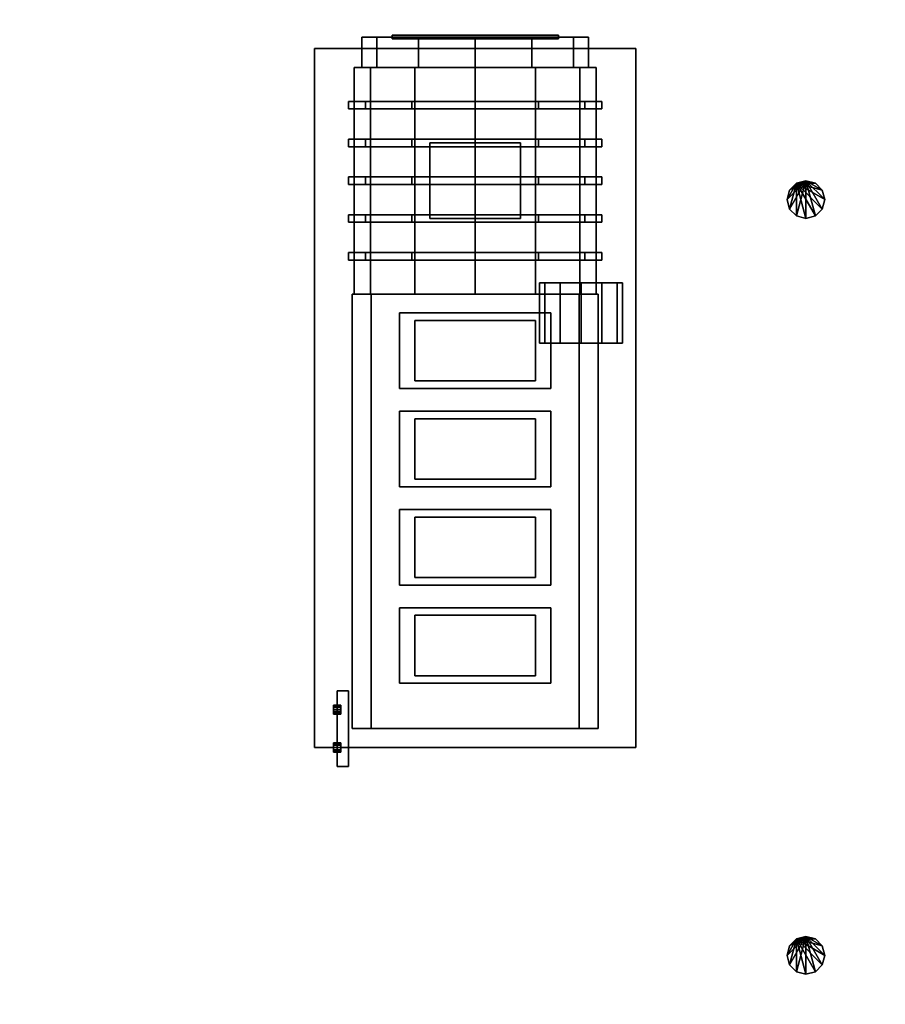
# Model space of a CAD drawing. Header units: millimetres. Extents: x 8500 to 19000, y -3980 to 3980.
# Tile 28 of 31: x 14420 to 16710, y -130 to 2476. Entities that reach past the tile are written whole.
import ezdxf

# ---------------------------------------------------------------- set-up
doc = ezdxf.new("R2010")
doc.units = ezdxf.units.MM

msp = doc.modelspace()

# ---------------------------------------------------------------- linework, layer by layer
for points in [[(8500, -3980, 840), (19000, -3980, 840), (19000, 3980, 840), (8500, 3980, 840)], [(8500, -3980, 900), (8500, 3980, 900), (19000, 3980, 900), (19000, -3980, 900)], [(15475, 2430, 1759.8), (15365.2, 2430, 1650), (15325, 2430, 1500)], [(15475, 2430, 1759.8), (15325, 2430, 1500), (15365.2, 2430, 1350)], [(15365.2, 2430, 1350), (15325, 2430, 1500), (15325, 2350, 1500), (15365.2, 2350, 1350)], [(15325, 2430, 1500), (15365.2, 2430, 1650), (15365.2, 2350, 1650), (15325, 2350, 1500)], [(15475, 2430, 1759.8), (15365.2, 2430, 1350), (15475, 2430, 1240.2)], [(15475, 2430, 1240.2), (15365.2, 2430, 1350), (15365.2, 2350, 1350), (15475, 2350, 1240.2)], [(15365.2, 2430, 1650), (15475, 2430, 1759.8), (15475, 2350, 1759.8), (15365.2, 2350, 1650)], [(15405, 2425, 1305), (15845, 2425, 1305), (15845, 2435, 1305), (15405, 2435, 1305)], [(15405, 2425, 1335), (15405, 2435, 1335), (15845, 2435, 1335), (15845, 2425, 1335)], [(15845, 2435, 1305), (15845, 2435, 1335), (15405, 2435, 1335), (15405, 2435, 1305)], [(15405, 2435, 1305), (15405, 2435, 1335), (15405, 2425, 1335), (15405, 2425, 1305)], [(15405, 2425, 1395), (15845, 2425, 1395), (15845, 2435, 1395), (15405, 2435, 1395)], [(15405, 2425, 1425), (15405, 2435, 1425), (15845, 2435, 1425), (15845, 2425, 1425)], [(15845, 2435, 1395), (15845, 2435, 1425), (15405, 2435, 1425), (15405, 2435, 1395)], [(15405, 2435, 1395), (15405, 2435, 1425), (15405, 2425, 1425), (15405, 2425, 1395)], [(15405, 2425, 1485), (15845, 2425, 1485), (15845, 2435, 1485), (15405, 2435, 1485)], [(15405, 2425, 1515), (15405, 2435, 1515), (15845, 2435, 1515), (15845, 2425, 1515)], [(15845, 2435, 1485), (15845, 2435, 1515), (15405, 2435, 1515), (15405, 2435, 1485)], [(15405, 2435, 1485), (15405, 2435, 1515), (15405, 2425, 1515), (15405, 2425, 1485)], [(15405, 2425, 1575), (15845, 2425, 1575), (15845, 2435, 1575), (15405, 2435, 1575)], [(15405, 2425, 1605), (15405, 2435, 1605), (15845, 2435, 1605), (15845, 2425, 1605)], [(15845, 2435, 1575), (15845, 2435, 1605), (15405, 2435, 1605), (15405, 2435, 1575)], [(15405, 2435, 1575), (15405, 2435, 1605), (15405, 2425, 1605), (15405, 2425, 1575)], [(15405, 2425, 1665), (15845, 2425, 1665), (15845, 2435, 1665), (15405, 2435, 1665)], [(15405, 2425, 1695), (15405, 2435, 1695), (15845, 2435, 1695), (15845, 2425, 1695)], [(15845, 2435, 1665), (15845, 2435, 1695), (15405, 2435, 1695), (15405, 2435, 1665)], [(15405, 2435, 1665), (15405, 2435, 1695), (15405, 2425, 1695), (15405, 2425, 1665)], [(15405, 2425, 1305), (15405, 2425, 1335), (15845, 2425, 1335), (15845, 2425, 1305)], [(15405, 2425, 1395), (15405, 2425, 1425), (15845, 2425, 1425), (15845, 2425, 1395)], [(15405, 2425, 1485), (15405, 2425, 1515), (15845, 2425, 1515), (15845, 2425, 1485)], [(15405, 2425, 1575), (15405, 2425, 1605), (15845, 2425, 1605), (15845, 2425, 1575)], [(15405, 2425, 1665), (15405, 2425, 1695), (15845, 2425, 1695), (15845, 2425, 1665)], [(15475, 2430, 1759.8), (15475, 2430, 1240.2), (15625, 2430, 1200)], [(15475, 2430, 1759.8), (15625, 2430, 1200), (15775, 2430, 1240.2)], [(15475, 2430, 1759.8), (15775, 2430, 1240.2), (15884.8, 2430, 1350)], [(15475, 2430, 1759.8), (15884.8, 2430, 1350), (15925, 2430, 1500)], [(15475, 2430, 1759.8), (15925, 2430, 1500), (15884.8, 2430, 1650)], [(15475, 2430, 1759.8), (15884.8, 2430, 1650), (15775, 2430, 1759.8)], [(15475, 2430, 1759.8), (15775, 2430, 1759.8), (15625, 2430, 1800)], [(15625, 2430, 1200), (15475, 2430, 1240.2), (15475, 2350, 1240.2), (15625, 2350, 1200)], [(15475, 2430, 1759.8), (15625, 2430, 1800), (15625, 2350, 1800), (15475, 2350, 1759.8)], [(15625, 2430, 1800), (15775, 2430, 1759.8), (15775, 2350, 1759.8), (15625, 2350, 1800)], [(15775, 2430, 1240.2), (15625, 2430, 1200), (15625, 2350, 1200), (15775, 2350, 1240.2)], [(15775, 2430, 1759.8), (15884.8, 2430, 1650), (15884.8, 2350, 1650), (15775, 2350, 1759.8)], [(15884.8, 2430, 1350), (15775, 2430, 1240.2), (15775, 2350, 1240.2), (15884.8, 2350, 1350)], [(15845, 2425, 1305), (15845, 2425, 1335), (15845, 2435, 1335), (15845, 2435, 1305)], [(15845, 2425, 1395), (15845, 2425, 1425), (15845, 2435, 1425), (15845, 2435, 1395)], [(15845, 2425, 1485), (15845, 2425, 1515), (15845, 2435, 1515), (15845, 2435, 1485)], [(15845, 2425, 1575), (15845, 2425, 1605), (15845, 2435, 1605), (15845, 2435, 1575)], [(15845, 2425, 1665), (15845, 2425, 1695), (15845, 2435, 1695), (15845, 2435, 1665)], [(15884.8, 2430, 1650), (15925, 2430, 1500), (15925, 2350, 1500), (15884.8, 2350, 1650)], [(15925, 2430, 1500), (15884.8, 2430, 1350), (15884.8, 2350, 1350), (15925, 2350, 1500)], [(15200, 550, 900), (16050, 550, 900), (16050, 2400, 900), (15200, 2400, 900)], [(15200, 550, 1100), (15200, 2400, 1100), (16050, 2400, 1100), (16050, 550, 1100)], [(16050, 2400, 900), (16050, 2400, 1100), (15200, 2400, 1100), (15200, 2400, 900)], [(15200, 2400, 900), (15200, 2400, 1100), (15200, 550, 1100), (15200, 550, 900)], [(16050, 550, 900), (16050, 550, 1100), (16050, 2400, 1100), (16050, 2400, 900)], [(15465, 2350, 1777.1), (15347.9, 2350, 1660), (15305, 2350, 1500)], [(15465, 2350, 1777.1), (15305, 2350, 1500), (15347.9, 2350, 1340)], [(15347.9, 2350, 1340), (15305, 2350, 1500), (15305, 1750, 1500), (15347.9, 1750, 1340)], [(15305, 2350, 1500), (15347.9, 2350, 1660), (15347.9, 1750, 1660), (15305, 1750, 1500)], [(15625, 2350, 1800), (15365.2, 2350, 1350), (15325, 2350, 1500)], [(15625, 2350, 1800), (15325, 2350, 1500), (15365.2, 2350, 1650)], [(15465, 2350, 1777.1), (15347.9, 2350, 1340), (15465, 2350, 1222.9)], [(15465, 2350, 1222.9), (15347.9, 2350, 1340), (15347.9, 1750, 1340), (15465, 1750, 1222.9)], [(15347.9, 2350, 1660), (15465, 2350, 1777.1), (15465, 1750, 1777.1), (15347.9, 1750, 1660)], [(15625, 2350, 1800), (15475, 2350, 1240.2), (15365.2, 2350, 1350)], [(15625, 2350, 1800), (15365.2, 2350, 1650), (15475, 2350, 1759.8)], [(15465, 2350, 1777.1), (15465, 2350, 1222.9), (15625, 2350, 1180)], [(15465, 2350, 1777.1), (15625, 2350, 1180), (15785, 2350, 1222.9)], [(15465, 2350, 1777.1), (15785, 2350, 1222.9), (15902.1, 2350, 1340)], [(15465, 2350, 1777.1), (15902.1, 2350, 1340), (15945, 2350, 1500)], [(15465, 2350, 1777.1), (15945, 2350, 1500), (15902.1, 2350, 1660)], [(15465, 2350, 1777.1), (15902.1, 2350, 1660), (15785, 2350, 1777.1)], [(15465, 2350, 1777.1), (15785, 2350, 1777.1), (15625, 2350, 1820)], [(15625, 2350, 1180), (15465, 2350, 1222.9), (15465, 1750, 1222.9), (15625, 1750, 1180)], [(15465, 2350, 1777.1), (15625, 2350, 1820), (15625, 1750, 1820), (15465, 1750, 1777.1)], [(15625, 2350, 1800), (15625, 2350, 1200), (15475, 2350, 1240.2)], [(15625, 2350, 1820), (15785, 2350, 1777.1), (15785, 1750, 1777.1), (15625, 1750, 1820)], [(15785, 2350, 1222.9), (15625, 2350, 1180), (15625, 1750, 1180), (15785, 1750, 1222.9)], [(15625, 2350, 1800), (15775, 2350, 1759.8), (15884.8, 2350, 1650)], [(15625, 2350, 1800), (15884.8, 2350, 1650), (15925, 2350, 1500)], [(15625, 2350, 1800), (15925, 2350, 1500), (15884.8, 2350, 1350)], [(15625, 2350, 1800), (15884.8, 2350, 1350), (15775, 2350, 1240.2)], [(15625, 2350, 1800), (15775, 2350, 1240.2), (15625, 2350, 1200)], [(15785, 2350, 1777.1), (15902.1, 2350, 1660), (15902.1, 1750, 1660), (15785, 1750, 1777.1)], [(15902.1, 2350, 1340), (15785, 2350, 1222.9), (15785, 1750, 1222.9), (15902.1, 1750, 1340)], [(15902.1, 2350, 1660), (15945, 2350, 1500), (15945, 1750, 1500), (15902.1, 1750, 1660)], [(15945, 2350, 1500), (15902.1, 2350, 1340), (15902.1, 1750, 1340), (15945, 1750, 1500)], [(15457.5, 2260, 1790.1), (15334.9, 2260, 1667.5), (15290, 2260, 1500)], [(15457.5, 2260, 1790.1), (15290, 2260, 1500), (15334.9, 2260, 1332.5)], [(15334.9, 2260, 1332.5), (15290, 2260, 1500), (15290, 2240, 1500), (15334.9, 2240, 1332.5)], [(15290, 2260, 1500), (15334.9, 2260, 1667.5), (15334.9, 2240, 1667.5), (15290, 2240, 1500)], [(15457.5, 2260, 1790.1), (15334.9, 2260, 1332.5), (15457.5, 2260, 1209.9)], [(15457.5, 2260, 1209.9), (15334.9, 2260, 1332.5), (15334.9, 2240, 1332.5), (15457.5, 2240, 1209.9)], [(15334.9, 2260, 1667.5), (15457.5, 2260, 1790.1), (15457.5, 2240, 1790.1), (15334.9, 2240, 1667.5)], [(15457.5, 2260, 1790.1), (15457.5, 2260, 1209.9), (15625, 2260, 1165)], [(15457.5, 2260, 1790.1), (15625, 2260, 1165), (15792.5, 2260, 1209.9)], [(15457.5, 2260, 1790.1), (15792.5, 2260, 1209.9), (15915.1, 2260, 1332.5)], [(15457.5, 2260, 1790.1), (15915.1, 2260, 1332.5), (15960, 2260, 1500)], [(15457.5, 2260, 1790.1), (15960, 2260, 1500), (15915.1, 2260, 1667.5)], [(15457.5, 2260, 1790.1), (15915.1, 2260, 1667.5), (15792.5, 2260, 1790.1)], [(15457.5, 2260, 1790.1), (15792.5, 2260, 1790.1), (15625, 2260, 1835)], [(15625, 2260, 1165), (15457.5, 2260, 1209.9), (15457.5, 2240, 1209.9), (15625, 2240, 1165)], [(15457.5, 2260, 1790.1), (15625, 2260, 1835), (15625, 2240, 1835), (15457.5, 2240, 1790.1)], [(15625, 2260, 1835), (15792.5, 2260, 1790.1), (15792.5, 2240, 1790.1), (15625, 2240, 1835)], [(15792.5, 2260, 1209.9), (15625, 2260, 1165), (15625, 2240, 1165), (15792.5, 2240, 1209.9)], [(15792.5, 2260, 1790.1), (15915.1, 2260, 1667.5), (15915.1, 2240, 1667.5), (15792.5, 2240, 1790.1)], [(15915.1, 2260, 1332.5), (15792.5, 2260, 1209.9), (15792.5, 2240, 1209.9), (15915.1, 2240, 1332.5)], [(15915.1, 2260, 1667.5), (15960, 2260, 1500), (15960, 2240, 1500), (15915.1, 2240, 1667.5)], [(15960, 2260, 1500), (15915.1, 2260, 1332.5), (15915.1, 2240, 1332.5), (15960, 2240, 1500)], [(15625, 2240, 1835), (15334.9, 2240, 1332.5), (15290, 2240, 1500)], [(15625, 2240, 1835), (15290, 2240, 1500), (15334.9, 2240, 1667.5)], [(15625, 2240, 1835), (15457.5, 2240, 1209.9), (15334.9, 2240, 1332.5)], [(15625, 2240, 1835), (15334.9, 2240, 1667.5), (15457.5, 2240, 1790.1)], [(15625, 2240, 1835), (15625, 2240, 1165), (15457.5, 2240, 1209.9)], [(15625, 2240, 1835), (15792.5, 2240, 1790.1), (15915.1, 2240, 1667.5)], [(15625, 2240, 1835), (15915.1, 2240, 1667.5), (15960, 2240, 1500)], [(15625, 2240, 1835), (15960, 2240, 1500), (15915.1, 2240, 1332.5)], [(15625, 2240, 1835), (15915.1, 2240, 1332.5), (15792.5, 2240, 1209.9)], [(15625, 2240, 1835), (15792.5, 2240, 1209.9), (15625, 2240, 1165)], [(15457.5, 2160, 1790.1), (15334.9, 2160, 1667.5), (15290, 2160, 1500)], [(15457.5, 2160, 1790.1), (15290, 2160, 1500), (15334.9, 2160, 1332.5)], [(15334.9, 2160, 1332.5), (15290, 2160, 1500), (15290, 2140, 1500), (15334.9, 2140, 1332.5)], [(15290, 2160, 1500), (15334.9, 2160, 1667.5), (15334.9, 2140, 1667.5), (15290, 2140, 1500)], [(15625, 2140, 1835), (15334.9, 2140, 1332.5), (15290, 2140, 1500)], [(15625, 2140, 1835), (15290, 2140, 1500), (15334.9, 2140, 1667.5)], [(15457.5, 2160, 1790.1), (15334.9, 2160, 1332.5), (15457.5, 2160, 1209.9)], [(15457.5, 2160, 1209.9), (15334.9, 2160, 1332.5), (15334.9, 2140, 1332.5), (15457.5, 2140, 1209.9)], [(15334.9, 2160, 1667.5), (15457.5, 2160, 1790.1), (15457.5, 2140, 1790.1), (15334.9, 2140, 1667.5)], [(15625, 2140, 1835), (15457.5, 2140, 1209.9), (15334.9, 2140, 1332.5)], [(15625, 2140, 1835), (15334.9, 2140, 1667.5), (15457.5, 2140, 1790.1)], [(15457.5, 2160, 1790.1), (15457.5, 2160, 1209.9), (15625, 2160, 1165)], [(15457.5, 2160, 1790.1), (15625, 2160, 1165), (15792.5, 2160, 1209.9)], [(15457.5, 2160, 1790.1), (15792.5, 2160, 1209.9), (15915.1, 2160, 1332.5)], [(15457.5, 2160, 1790.1), (15915.1, 2160, 1332.5), (15960, 2160, 1500)], [(15457.5, 2160, 1790.1), (15960, 2160, 1500), (15915.1, 2160, 1667.5)], [(15457.5, 2160, 1790.1), (15915.1, 2160, 1667.5), (15792.5, 2160, 1790.1)], [(15457.5, 2160, 1790.1), (15792.5, 2160, 1790.1), (15625, 2160, 1835)], [(15625, 2160, 1165), (15457.5, 2160, 1209.9), (15457.5, 2140, 1209.9), (15625, 2140, 1165)], [(15457.5, 2160, 1790.1), (15625, 2160, 1835), (15625, 2140, 1835), (15457.5, 2140, 1790.1)], [(15625, 2140, 1835), (15625, 2140, 1165), (15457.5, 2140, 1209.9)], [(15505, 1950, 1820), (15745, 1950, 1820), (15745, 2150, 1820), (15505, 2150, 1820)], [(15505, 1950, 1980), (15505, 2150, 1980), (15745, 2150, 1980), (15745, 1950, 1980)], [(15745, 2150, 1820), (15745, 2150, 1980), (15505, 2150, 1980), (15505, 2150, 1820)], [(15505, 2150, 1820), (15505, 2150, 1980), (15505, 1950, 1980), (15505, 1950, 1820)], [(15625, 2160, 1835), (15792.5, 2160, 1790.1), (15792.5, 2140, 1790.1), (15625, 2140, 1835)], [(15792.5, 2160, 1209.9), (15625, 2160, 1165), (15625, 2140, 1165), (15792.5, 2140, 1209.9)], [(15625, 2140, 1835), (15792.5, 2140, 1790.1), (15915.1, 2140, 1667.5)], [(15625, 2140, 1835), (15915.1, 2140, 1667.5), (15960, 2140, 1500)], [(15625, 2140, 1835), (15960, 2140, 1500), (15915.1, 2140, 1332.5)], [(15625, 2140, 1835), (15915.1, 2140, 1332.5), (15792.5, 2140, 1209.9)], [(15625, 2140, 1835), (15792.5, 2140, 1209.9), (15625, 2140, 1165)], [(15745, 1950, 1820), (15745, 1950, 1980), (15745, 2150, 1980), (15745, 2150, 1820)], [(15792.5, 2160, 1790.1), (15915.1, 2160, 1667.5), (15915.1, 2140, 1667.5), (15792.5, 2140, 1790.1)], [(15915.1, 2160, 1332.5), (15792.5, 2160, 1209.9), (15792.5, 2140, 1209.9), (15915.1, 2140, 1332.5)], [(15915.1, 2160, 1667.5), (15960, 2160, 1500), (15960, 2140, 1500), (15915.1, 2140, 1667.5)], [(15960, 2160, 1500), (15915.1, 2160, 1332.5), (15915.1, 2140, 1332.5), (15960, 2140, 1500)], [(15457.5, 2060, 1790.1), (15334.9, 2060, 1667.5), (15290, 2060, 1500)], [(15457.5, 2060, 1790.1), (15290, 2060, 1500), (15334.9, 2060, 1332.5)], [(15334.9, 2060, 1332.5), (15290, 2060, 1500), (15290, 2040, 1500), (15334.9, 2040, 1332.5)], [(15290, 2060, 1500), (15334.9, 2060, 1667.5), (15334.9, 2040, 1667.5), (15290, 2040, 1500)], [(15457.5, 2060, 1790.1), (15334.9, 2060, 1332.5), (15457.5, 2060, 1209.9)], [(15457.5, 2060, 1209.9), (15334.9, 2060, 1332.5), (15334.9, 2040, 1332.5), (15457.5, 2040, 1209.9)], [(15334.9, 2060, 1667.5), (15457.5, 2060, 1790.1), (15457.5, 2040, 1790.1), (15334.9, 2040, 1667.5)], [(15457.5, 2060, 1790.1), (15457.5, 2060, 1209.9), (15625, 2060, 1165)], [(15457.5, 2060, 1790.1), (15625, 2060, 1165), (15792.5, 2060, 1209.9)], [(15457.5, 2060, 1790.1), (15792.5, 2060, 1209.9), (15915.1, 2060, 1332.5)], [(15457.5, 2060, 1790.1), (15915.1, 2060, 1332.5), (15960, 2060, 1500)], [(15457.5, 2060, 1790.1), (15960, 2060, 1500), (15915.1, 2060, 1667.5)], [(15457.5, 2060, 1790.1), (15915.1, 2060, 1667.5), (15792.5, 2060, 1790.1)], [(15457.5, 2060, 1790.1), (15792.5, 2060, 1790.1), (15625, 2060, 1835)], [(15625, 2060, 1165), (15457.5, 2060, 1209.9), (15457.5, 2040, 1209.9), (15625, 2040, 1165)], [(15457.5, 2060, 1790.1), (15625, 2060, 1835), (15625, 2040, 1835), (15457.5, 2040, 1790.1)], [(15625, 2060, 1835), (15792.5, 2060, 1790.1), (15792.5, 2040, 1790.1), (15625, 2040, 1835)], [(15792.5, 2060, 1209.9), (15625, 2060, 1165), (15625, 2040, 1165), (15792.5, 2040, 1209.9)], [(15792.5, 2060, 1790.1), (15915.1, 2060, 1667.5), (15915.1, 2040, 1667.5), (15792.5, 2040, 1790.1)], [(15915.1, 2060, 1332.5), (15792.5, 2060, 1209.9), (15792.5, 2040, 1209.9), (15915.1, 2040, 1332.5)], [(15915.1, 2060, 1667.5), (15960, 2060, 1500), (15960, 2040, 1500), (15915.1, 2040, 1667.5)], [(15960, 2060, 1500), (15915.1, 2060, 1332.5), (15915.1, 2040, 1332.5), (15960, 2040, 1500)], [(15625, 2040, 1835), (15334.9, 2040, 1332.5), (15290, 2040, 1500)], [(15625, 2040, 1835), (15290, 2040, 1500), (15334.9, 2040, 1667.5)], [(15625, 2040, 1835), (15457.5, 2040, 1209.9), (15334.9, 2040, 1332.5)], [(15625, 2040, 1835), (15334.9, 2040, 1667.5), (15457.5, 2040, 1790.1)], [(15625, 2040, 1835), (15625, 2040, 1165), (15457.5, 2040, 1209.9)], [(15625, 2040, 1835), (15792.5, 2040, 1790.1), (15915.1, 2040, 1667.5)], [(15625, 2040, 1835), (15915.1, 2040, 1667.5), (15960, 2040, 1500)], [(15625, 2040, 1835), (15960, 2040, 1500), (15915.1, 2040, 1332.5)], [(15625, 2040, 1835), (15915.1, 2040, 1332.5), (15792.5, 2040, 1209.9)], [(15625, 2040, 1835), (15792.5, 2040, 1209.9), (15625, 2040, 1165)], [(16500, 2050, 940), (16456.7, 1975, 940), (16450, 2000, 940)], [(16500, 2050, 940), (16450, 2000, 940), (16456.7, 2025, 940)], [(16475, 2043.3, 900), (16456.7, 2025, 900), (16450, 2000, 900)], [(16475, 2043.3, 900), (16450, 2000, 900), (16456.7, 1975, 900)], [(16500, 2050, 940), (16475, 1956.7, 940), (16456.7, 1975, 940)], [(16500, 2050, 940), (16456.7, 2025, 940), (16475, 2043.3, 940)], [(16475, 2043.3, 900), (16456.7, 1975, 900), (16475, 1956.7, 900)], [(16456.7, 2025, 900), (16475, 2043.3, 900), (16475, 2043.3, 940), (16456.7, 2025, 940)], [(16475, 2043.3, 900), (16525, 2043.3, 900), (16500, 2050, 900)], [(16500, 2050, 940), (16500, 1950, 940), (16475, 1956.7, 940)], [(16475, 2043.3, 900), (16500, 2050, 900), (16500, 2050, 940), (16475, 2043.3, 940)], [(16475, 2043.3, 900), (16475, 1956.7, 900), (16500, 1950, 900)], [(16475, 2043.3, 900), (16500, 1950, 900), (16525, 1956.7, 900)], [(16475, 2043.3, 900), (16525, 1956.7, 900), (16543.3, 1975, 900)], [(16475, 2043.3, 900), (16543.3, 1975, 900), (16550, 2000, 900)], [(16475, 2043.3, 900), (16550, 2000, 900), (16543.3, 2025, 900)], [(16475, 2043.3, 900), (16543.3, 2025, 900), (16525, 2043.3, 900)], [(16500, 2050, 940), (16525, 2043.3, 940), (16543.3, 2025, 940)], [(16500, 2050, 940), (16543.3, 2025, 940), (16550, 2000, 940)], [(16500, 2050, 940), (16550, 2000, 940), (16543.3, 1975, 940)], [(16500, 2050, 940), (16543.3, 1975, 940), (16525, 1956.7, 940)], [(16500, 2050, 940), (16525, 1956.7, 940), (16500, 1950, 940)], [(16500, 2050, 900), (16525, 2043.3, 900), (16525, 2043.3, 940), (16500, 2050, 940)], [(16525, 2043.3, 900), (16543.3, 2025, 900), (16543.3, 2025, 940), (16525, 2043.3, 940)], [(16450, 2000, 900), (16456.7, 2025, 900), (16456.7, 2025, 940), (16450, 2000, 940)], [(16543.3, 2025, 900), (16550, 2000, 900), (16550, 2000, 940), (16543.3, 2025, 940)], [(16456.7, 1975, 900), (16450, 2000, 900), (16450, 2000, 940), (16456.7, 1975, 940)], [(16550, 2000, 900), (16543.3, 1975, 900), (16543.3, 1975, 940), (16550, 2000, 940)], [(15457.5, 1960, 1790.1), (15334.9, 1960, 1667.5), (15290, 1960, 1500)], [(15457.5, 1960, 1790.1), (15290, 1960, 1500), (15334.9, 1960, 1332.5)], [(15334.9, 1960, 1332.5), (15290, 1960, 1500), (15290, 1940, 1500), (15334.9, 1940, 1332.5)], [(15290, 1960, 1500), (15334.9, 1960, 1667.5), (15334.9, 1940, 1667.5), (15290, 1940, 1500)], [(15457.5, 1960, 1790.1), (15334.9, 1960, 1332.5), (15457.5, 1960, 1209.9)], [(15457.5, 1960, 1209.9), (15334.9, 1960, 1332.5), (15334.9, 1940, 1332.5), (15457.5, 1940, 1209.9)], [(15334.9, 1960, 1667.5), (15457.5, 1960, 1790.1), (15457.5, 1940, 1790.1), (15334.9, 1940, 1667.5)], [(15457.5, 1960, 1790.1), (15457.5, 1960, 1209.9), (15625, 1960, 1165)], [(15457.5, 1960, 1790.1), (15625, 1960, 1165), (15792.5, 1960, 1209.9)], [(15457.5, 1960, 1790.1), (15792.5, 1960, 1209.9), (15915.1, 1960, 1332.5)], [(15457.5, 1960, 1790.1), (15915.1, 1960, 1332.5), (15960, 1960, 1500)], [(15457.5, 1960, 1790.1), (15960, 1960, 1500), (15915.1, 1960, 1667.5)], [(15457.5, 1960, 1790.1), (15915.1, 1960, 1667.5), (15792.5, 1960, 1790.1)], [(15457.5, 1960, 1790.1), (15792.5, 1960, 1790.1), (15625, 1960, 1835)], [(15625, 1960, 1165), (15457.5, 1960, 1209.9), (15457.5, 1940, 1209.9), (15625, 1940, 1165)], [(15457.5, 1960, 1790.1), (15625, 1960, 1835), (15625, 1940, 1835), (15457.5, 1940, 1790.1)], [(15625, 1960, 1835), (15792.5, 1960, 1790.1), (15792.5, 1940, 1790.1), (15625, 1940, 1835)], [(15792.5, 1960, 1209.9), (15625, 1960, 1165), (15625, 1940, 1165), (15792.5, 1940, 1209.9)], [(15792.5, 1960, 1790.1), (15915.1, 1960, 1667.5), (15915.1, 1940, 1667.5), (15792.5, 1940, 1790.1)], [(15915.1, 1960, 1332.5), (15792.5, 1960, 1209.9), (15792.5, 1940, 1209.9), (15915.1, 1940, 1332.5)], [(15915.1, 1960, 1667.5), (15960, 1960, 1500), (15960, 1940, 1500), (15915.1, 1940, 1667.5)], [(15960, 1960, 1500), (15915.1, 1960, 1332.5), (15915.1, 1940, 1332.5), (15960, 1940, 1500)], [(16475, 1956.7, 900), (16456.7, 1975, 900), (16456.7, 1975, 940), (16475, 1956.7, 940)], [(16500, 1950, 900), (16475, 1956.7, 900), (16475, 1956.7, 940), (16500, 1950, 940)], [(16525, 1956.7, 900), (16500, 1950, 900), (16500, 1950, 940), (16525, 1956.7, 940)], [(16543.3, 1975, 900), (16525, 1956.7, 900), (16525, 1956.7, 940), (16543.3, 1975, 940)], [(15625, 1940, 1835), (15334.9, 1940, 1332.5), (15290, 1940, 1500)], [(15625, 1940, 1835), (15290, 1940, 1500), (15334.9, 1940, 1667.5)], [(15625, 1940, 1835), (15457.5, 1940, 1209.9), (15334.9, 1940, 1332.5)], [(15625, 1940, 1835), (15334.9, 1940, 1667.5), (15457.5, 1940, 1790.1)], [(15625, 1940, 1835), (15625, 1940, 1165), (15457.5, 1940, 1209.9)], [(15505, 1950, 1820), (15505, 1950, 1980), (15745, 1950, 1980), (15745, 1950, 1820)], [(15625, 1940, 1835), (15792.5, 1940, 1790.1), (15915.1, 1940, 1667.5)], [(15625, 1940, 1835), (15915.1, 1940, 1667.5), (15960, 1940, 1500)], [(15625, 1940, 1835), (15960, 1940, 1500), (15915.1, 1940, 1332.5)], [(15625, 1940, 1835), (15915.1, 1940, 1332.5), (15792.5, 1940, 1209.9)], [(15625, 1940, 1835), (15792.5, 1940, 1209.9), (15625, 1940, 1165)], [(15457.5, 1860, 1790.1), (15334.9, 1860, 1667.5), (15290, 1860, 1500)], [(15457.5, 1860, 1790.1), (15290, 1860, 1500), (15334.9, 1860, 1332.5)], [(15334.9, 1860, 1332.5), (15290, 1860, 1500), (15290, 1840, 1500), (15334.9, 1840, 1332.5)], [(15290, 1860, 1500), (15334.9, 1860, 1667.5), (15334.9, 1840, 1667.5), (15290, 1840, 1500)], [(15457.5, 1860, 1790.1), (15334.9, 1860, 1332.5), (15457.5, 1860, 1209.9)], [(15457.5, 1860, 1209.9), (15334.9, 1860, 1332.5), (15334.9, 1840, 1332.5), (15457.5, 1840, 1209.9)], [(15334.9, 1860, 1667.5), (15457.5, 1860, 1790.1), (15457.5, 1840, 1790.1), (15334.9, 1840, 1667.5)], [(15457.5, 1860, 1790.1), (15457.5, 1860, 1209.9), (15625, 1860, 1165)], [(15457.5, 1860, 1790.1), (15625, 1860, 1165), (15792.5, 1860, 1209.9)], [(15457.5, 1860, 1790.1), (15792.5, 1860, 1209.9), (15915.1, 1860, 1332.5)], [(15457.5, 1860, 1790.1), (15915.1, 1860, 1332.5), (15960, 1860, 1500)], [(15457.5, 1860, 1790.1), (15960, 1860, 1500), (15915.1, 1860, 1667.5)], [(15457.5, 1860, 1790.1), (15915.1, 1860, 1667.5), (15792.5, 1860, 1790.1)], [(15457.5, 1860, 1790.1), (15792.5, 1860, 1790.1), (15625, 1860, 1835)], [(15625, 1860, 1165), (15457.5, 1860, 1209.9), (15457.5, 1840, 1209.9), (15625, 1840, 1165)], [(15457.5, 1860, 1790.1), (15625, 1860, 1835), (15625, 1840, 1835), (15457.5, 1840, 1790.1)], [(15625, 1860, 1835), (15792.5, 1860, 1790.1), (15792.5, 1840, 1790.1), (15625, 1840, 1835)], [(15792.5, 1860, 1209.9), (15625, 1860, 1165), (15625, 1840, 1165), (15792.5, 1840, 1209.9)], [(15792.5, 1860, 1790.1), (15915.1, 1860, 1667.5), (15915.1, 1840, 1667.5), (15792.5, 1840, 1790.1)], [(15915.1, 1860, 1332.5), (15792.5, 1860, 1209.9), (15792.5, 1840, 1209.9), (15915.1, 1840, 1332.5)], [(15915.1, 1860, 1667.5), (15960, 1860, 1500), (15960, 1840, 1500), (15915.1, 1840, 1667.5)], [(15960, 1860, 1500), (15915.1, 1860, 1332.5), (15915.1, 1840, 1332.5), (15960, 1840, 1500)], [(15625, 1840, 1835), (15334.9, 1840, 1332.5), (15290, 1840, 1500)], [(15625, 1840, 1835), (15290, 1840, 1500), (15334.9, 1840, 1667.5)], [(15625, 1840, 1835), (15457.5, 1840, 1209.9), (15334.9, 1840, 1332.5)], [(15625, 1840, 1835), (15334.9, 1840, 1667.5), (15457.5, 1840, 1790.1)], [(15625, 1840, 1835), (15625, 1840, 1165), (15457.5, 1840, 1209.9)], [(15625, 1840, 1835), (15792.5, 1840, 1790.1), (15915.1, 1840, 1667.5)], [(15625, 1840, 1835), (15915.1, 1840, 1667.5), (15960, 1840, 1500)], [(15625, 1840, 1835), (15960, 1840, 1500), (15915.1, 1840, 1332.5)], [(15625, 1840, 1835), (15915.1, 1840, 1332.5), (15792.5, 1840, 1209.9)], [(15625, 1840, 1835), (15792.5, 1840, 1209.9), (15625, 1840, 1165)], [(15850, 1780, 2045.3), (15809.7, 1780, 2005), (15795, 1780, 1950)], [(15850, 1780, 2045.3), (15795, 1780, 1950), (15809.7, 1780, 1895)], [(15809.7, 1780, 1895), (15795, 1780, 1950), (15795, 1620, 1950), (15809.7, 1620, 1895)], [(15795, 1780, 1950), (15809.7, 1780, 2005), (15809.7, 1620, 2005), (15795, 1620, 1950)], [(15850, 1780, 2045.3), (15809.7, 1780, 1895), (15850, 1780, 1854.7)], [(15850, 1780, 1854.7), (15809.7, 1780, 1895), (15809.7, 1620, 1895), (15850, 1620, 1854.7)], [(15809.7, 1780, 2005), (15850, 1780, 2045.3), (15850, 1620, 2045.3), (15809.7, 1620, 2005)], [(15850, 1780, 2045.3), (15850, 1780, 1854.7), (15905, 1780, 1840)], [(15850, 1780, 2045.3), (15905, 1780, 1840), (15960, 1780, 1854.7)], [(15850, 1780, 2045.3), (15960, 1780, 1854.7), (16000.3, 1780, 1895)], [(15850, 1780, 2045.3), (16000.3, 1780, 1895), (16015, 1780, 1950)], [(15850, 1780, 2045.3), (16015, 1780, 1950), (16000.3, 1780, 2005)], [(15850, 1780, 2045.3), (16000.3, 1780, 2005), (15960, 1780, 2045.3)], [(15850, 1780, 2045.3), (15960, 1780, 2045.3), (15905, 1780, 2060)], [(15905, 1780, 1840), (15850, 1780, 1854.7), (15850, 1620, 1854.7), (15905, 1620, 1840)], [(15850, 1780, 2045.3), (15905, 1780, 2060), (15905, 1620, 2060), (15850, 1620, 2045.3)], [(15905, 1780, 2060), (15960, 1780, 2045.3), (15960, 1620, 2045.3), (15905, 1620, 2060)], [(15960, 1780, 1854.7), (15905, 1780, 1840), (15905, 1620, 1840), (15960, 1620, 1854.7)], [(15960, 1780, 2045.3), (16000.3, 1780, 2005), (16000.3, 1620, 2005), (15960, 1620, 2045.3)], [(16000.3, 1780, 1895), (15960, 1780, 1854.7), (15960, 1620, 1854.7), (16000.3, 1620, 1895)], [(16000.3, 1780, 2005), (16015, 1780, 1950), (16015, 1620, 1950), (16000.3, 1620, 2005)], [(16015, 1780, 1950), (16000.3, 1780, 1895), (16000.3, 1620, 1895), (16015, 1620, 1950)], [(15300, 600, 1420), (15950, 600, 1420), (15950, 1750, 1420), (15300, 1750, 1420)], [(15300, 600, 1850), (15300, 1750, 1850), (15950, 1750, 1850), (15950, 600, 1850)], [(15950, 1750, 1420), (15950, 1750, 1850), (15300, 1750, 1850), (15300, 1750, 1420)], [(15300, 1750, 1420), (15300, 1750, 1850), (15300, 600, 1850), (15300, 600, 1420)], [(15625, 1750, 1820), (15347.9, 1750, 1340), (15305, 1750, 1500)], [(15625, 1750, 1820), (15305, 1750, 1500), (15347.9, 1750, 1660)], [(15625, 1750, 1820), (15465, 1750, 1222.9), (15347.9, 1750, 1340)], [(15625, 1750, 1820), (15347.9, 1750, 1660), (15465, 1750, 1777.1)], [(15350, 600, 1100), (15900, 600, 1100), (15900, 1750, 1100), (15350, 1750, 1100)], [(15350, 600, 1420), (15350, 1750, 1420), (15900, 1750, 1420), (15900, 600, 1420)], [(15900, 1750, 1100), (15900, 1750, 1420), (15350, 1750, 1420), (15350, 1750, 1100)], [(15350, 1750, 1100), (15350, 1750, 1420), (15350, 600, 1420), (15350, 600, 1100)], [(15625, 1750, 1820), (15625, 1750, 1180), (15465, 1750, 1222.9)], [(15625, 1750, 1820), (15785, 1750, 1777.1), (15902.1, 1750, 1660)], [(15625, 1750, 1820), (15902.1, 1750, 1660), (15945, 1750, 1500)], [(15625, 1750, 1820), (15945, 1750, 1500), (15902.1, 1750, 1340)], [(15625, 1750, 1820), (15902.1, 1750, 1340), (15785, 1750, 1222.9)], [(15625, 1750, 1820), (15785, 1750, 1222.9), (15625, 1750, 1180)], [(15900, 600, 1100), (15900, 600, 1420), (15900, 1750, 1420), (15900, 1750, 1100)], [(15950, 600, 1420), (15950, 600, 1850), (15950, 1750, 1850), (15950, 1750, 1420)], [(15425, 1500, 1850), (15825, 1500, 1850), (15825, 1700, 1850), (15425, 1700, 1850)], [(15425, 1500, 1980), (15425, 1700, 1980), (15825, 1700, 1980), (15825, 1500, 1980)], [(15825, 1700, 1850), (15825, 1700, 1980), (15425, 1700, 1980), (15425, 1700, 1850)], [(15425, 1700, 1850), (15425, 1700, 1980), (15425, 1500, 1980), (15425, 1500, 1850)], [(15825, 1500, 1850), (15825, 1500, 1980), (15825, 1700, 1980), (15825, 1700, 1850)], [(15465, 1520, 1980), (15785, 1520, 1980), (15785, 1680, 1980), (15465, 1680, 1980)], [(15465, 1520, 2080), (15465, 1680, 2080), (15785, 1680, 2080), (15785, 1520, 2080)], [(15785, 1680, 1980), (15785, 1680, 2080), (15465, 1680, 2080), (15465, 1680, 1980)], [(15465, 1680, 1980), (15465, 1680, 2080), (15465, 1520, 2080), (15465, 1520, 1980)], [(15785, 1520, 1980), (15785, 1520, 2080), (15785, 1680, 2080), (15785, 1680, 1980)], [(15905, 1620, 2060), (15809.7, 1620, 1895), (15795, 1620, 1950)], [(15905, 1620, 2060), (15795, 1620, 1950), (15809.7, 1620, 2005)], [(15905, 1620, 2060), (15850, 1620, 1854.7), (15809.7, 1620, 1895)], [(15905, 1620, 2060), (15809.7, 1620, 2005), (15850, 1620, 2045.3)], [(15905, 1620, 2060), (15905, 1620, 1840), (15850, 1620, 1854.7)], [(15905, 1620, 2060), (15960, 1620, 2045.3), (16000.3, 1620, 2005)], [(15905, 1620, 2060), (16000.3, 1620, 2005), (16015, 1620, 1950)], [(15905, 1620, 2060), (16015, 1620, 1950), (16000.3, 1620, 1895)], [(15905, 1620, 2060), (16000.3, 1620, 1895), (15960, 1620, 1854.7)], [(15905, 1620, 2060), (15960, 1620, 1854.7), (15905, 1620, 1840)], [(15465, 1520, 1980), (15465, 1520, 2080), (15785, 1520, 2080), (15785, 1520, 1980)], [(15425, 1500, 1850), (15425, 1500, 1980), (15825, 1500, 1980), (15825, 1500, 1850)], [(15425, 1240, 1850), (15825, 1240, 1850), (15825, 1440, 1850), (15425, 1440, 1850)], [(15425, 1240, 1980), (15425, 1440, 1980), (15825, 1440, 1980), (15825, 1240, 1980)], [(15825, 1440, 1850), (15825, 1440, 1980), (15425, 1440, 1980), (15425, 1440, 1850)], [(15425, 1440, 1850), (15425, 1440, 1980), (15425, 1240, 1980), (15425, 1240, 1850)], [(15825, 1240, 1850), (15825, 1240, 1980), (15825, 1440, 1980), (15825, 1440, 1850)], [(15465, 1260, 1980), (15785, 1260, 1980), (15785, 1420, 1980), (15465, 1420, 1980)], [(15465, 1260, 2080), (15465, 1420, 2080), (15785, 1420, 2080), (15785, 1260, 2080)], [(15785, 1420, 1980), (15785, 1420, 2080), (15465, 1420, 2080), (15465, 1420, 1980)], [(15465, 1420, 1980), (15465, 1420, 2080), (15465, 1260, 2080), (15465, 1260, 1980)], [(15785, 1260, 1980), (15785, 1260, 2080), (15785, 1420, 2080), (15785, 1420, 1980)], [(15465, 1260, 1980), (15465, 1260, 2080), (15785, 1260, 2080), (15785, 1260, 1980)], [(15425, 1240, 1850), (15425, 1240, 1980), (15825, 1240, 1980), (15825, 1240, 1850)], [(15425, 980, 1850), (15825, 980, 1850), (15825, 1180, 1850), (15425, 1180, 1850)], [(15425, 980, 1980), (15425, 1180, 1980), (15825, 1180, 1980), (15825, 980, 1980)], [(15825, 1180, 1850), (15825, 1180, 1980), (15425, 1180, 1980), (15425, 1180, 1850)], [(15425, 1180, 1850), (15425, 1180, 1980), (15425, 980, 1980), (15425, 980, 1850)], [(15825, 980, 1850), (15825, 980, 1980), (15825, 1180, 1980), (15825, 1180, 1850)], [(15465, 1000, 1980), (15785, 1000, 1980), (15785, 1160, 1980), (15465, 1160, 1980)], [(15465, 1000, 2080), (15465, 1160, 2080), (15785, 1160, 2080), (15785, 1000, 2080)], [(15785, 1160, 1980), (15785, 1160, 2080), (15465, 1160, 2080), (15465, 1160, 1980)], [(15465, 1160, 1980), (15465, 1160, 2080), (15465, 1000, 2080), (15465, 1000, 1980)], [(15785, 1000, 1980), (15785, 1000, 2080), (15785, 1160, 2080), (15785, 1160, 1980)], [(15465, 1000, 1980), (15465, 1000, 2080), (15785, 1000, 2080), (15785, 1000, 1980)], [(15425, 980, 1850), (15425, 980, 1980), (15825, 980, 1980), (15825, 980, 1850)], [(15425, 720, 1850), (15825, 720, 1850), (15825, 920, 1850), (15425, 920, 1850)], [(15425, 720, 1980), (15425, 920, 1980), (15825, 920, 1980), (15825, 720, 1980)], [(15825, 920, 1850), (15825, 920, 1980), (15425, 920, 1980), (15425, 920, 1850)], [(15425, 920, 1850), (15425, 920, 1980), (15425, 720, 1980), (15425, 720, 1850)], [(15825, 720, 1850), (15825, 720, 1980), (15825, 920, 1980), (15825, 920, 1850)], [(15465, 740, 1980), (15785, 740, 1980), (15785, 900, 1980), (15465, 900, 1980)], [(15465, 740, 2080), (15465, 900, 2080), (15785, 900, 2080), (15785, 740, 2080)], [(15785, 900, 1980), (15785, 900, 2080), (15465, 900, 2080), (15465, 900, 1980)], [(15465, 900, 1980), (15465, 900, 2080), (15465, 740, 2080), (15465, 740, 1980)], [(15785, 740, 1980), (15785, 740, 2080), (15785, 900, 2080), (15785, 900, 1980)], [(15465, 740, 1980), (15465, 740, 2080), (15785, 740, 2080), (15785, 740, 1980)], [(15425, 720, 1850), (15425, 720, 1980), (15825, 720, 1980), (15825, 720, 1850)], [(15260, 500, 1850), (15290, 500, 1850), (15290, 700, 1850), (15260, 700, 1850)], [(15260, 500, 2150), (15260, 700, 2150), (15290, 700, 2150), (15290, 500, 2150)], [(15290, 700, 1850), (15290, 700, 2150), (15260, 700, 2150), (15260, 700, 1850)], [(15260, 700, 1850), (15260, 700, 2150), (15260, 500, 2150), (15260, 500, 1850)], [(15290, 500, 1850), (15290, 500, 2150), (15290, 700, 2150), (15290, 700, 1850)], [(15250, 660.4, 1926), (15250, 660.4, 1914), (15250, 662, 1920)], [(15250, 662, 1920), (15250, 660.4, 1914), (15270, 660.4, 1914), (15270, 662, 1920)], [(15250, 660.4, 1926), (15250, 662, 1920), (15270, 662, 1920), (15270, 660.4, 1926)], [(15250, 660.4, 1926), (15250, 656, 1930.4), (15250, 650, 1932)], [(15250, 660.4, 1926), (15250, 650, 1932), (15250, 644, 1930.4)], [(15250, 660.4, 1926), (15250, 644, 1930.4), (15250, 639.6, 1926)], [(15250, 660.4, 1926), (15250, 639.6, 1926), (15250, 638, 1920)], [(15250, 660.4, 1926), (15250, 638, 1920), (15250, 639.6, 1914)], [(15250, 660.4, 1926), (15250, 639.6, 1914), (15250, 644, 1909.6)], [(15250, 660.4, 1926), (15250, 644, 1909.6), (15250, 650, 1908)], [(15250, 660.4, 1926), (15250, 650, 1908), (15250, 656, 1909.6)], [(15250, 660.4, 1926), (15250, 656, 1909.6), (15250, 660.4, 1914)], [(15250, 660.4, 1914), (15250, 656, 1909.6), (15270, 656, 1909.6), (15270, 660.4, 1914)], [(15250, 656, 1930.4), (15250, 660.4, 1926), (15270, 660.4, 1926), (15270, 656, 1930.4)], [(15250, 656, 1909.6), (15250, 650, 1908), (15270, 650, 1908), (15270, 656, 1909.6)], [(15250, 650, 1932), (15250, 656, 1930.4), (15270, 656, 1930.4), (15270, 650, 1932)], [(15270, 662, 1920), (15270, 660.4, 1914), (15270, 656, 1909.6)], [(15270, 662, 1920), (15270, 656, 1909.6), (15270, 650, 1908)], [(15270, 662, 1920), (15270, 650, 1908), (15270, 644, 1909.6)], [(15270, 662, 1920), (15270, 644, 1909.6), (15270, 639.6, 1914)], [(15270, 662, 1920), (15270, 639.6, 1914), (15270, 638, 1920)], [(15270, 662, 1920), (15270, 638, 1920), (15270, 639.6, 1926)], [(15270, 662, 1920), (15270, 639.6, 1926), (15270, 644, 1930.4)], [(15270, 662, 1920), (15270, 644, 1930.4), (15270, 650, 1932)], [(15270, 662, 1920), (15270, 650, 1932), (15270, 656, 1930.4)], [(15270, 662, 1920), (15270, 656, 1930.4), (15270, 660.4, 1926)], [(15250, 650, 1908), (15250, 644, 1909.6), (15270, 644, 1909.6), (15270, 650, 1908)], [(15250, 644, 1930.4), (15250, 650, 1932), (15270, 650, 1932), (15270, 644, 1930.4)], [(15250, 644, 1909.6), (15250, 639.6, 1914), (15270, 639.6, 1914), (15270, 644, 1909.6)], [(15250, 639.6, 1926), (15250, 644, 1930.4), (15270, 644, 1930.4), (15270, 639.6, 1926)], [(15250, 639.6, 1914), (15250, 638, 1920), (15270, 638, 1920), (15270, 639.6, 1914)], [(15250, 638, 1920), (15250, 639.6, 1926), (15270, 639.6, 1926), (15270, 638, 1920)], [(15300, 600, 1420), (15300, 600, 1850), (15950, 600, 1850), (15950, 600, 1420)], [(15350, 600, 1100), (15350, 600, 1420), (15900, 600, 1420), (15900, 600, 1100)], [(15200, 550, 900), (15200, 550, 1100), (16050, 550, 1100), (16050, 550, 900)], [(15250, 560.4, 1926), (15250, 560.4, 1914), (15250, 562, 1920)], [(15250, 562, 1920), (15250, 560.4, 1914), (15270, 560.4, 1914), (15270, 562, 1920)], [(15250, 560.4, 1926), (15250, 562, 1920), (15270, 562, 1920), (15270, 560.4, 1926)], [(15250, 560.4, 1926), (15250, 556, 1930.4), (15250, 550, 1932)], [(15250, 560.4, 1926), (15250, 550, 1932), (15250, 544, 1930.4)], [(15250, 560.4, 1926), (15250, 544, 1930.4), (15250, 539.6, 1926)], [(15250, 560.4, 1926), (15250, 539.6, 1926), (15250, 538, 1920)], [(15250, 560.4, 1926), (15250, 538, 1920), (15250, 539.6, 1914)], [(15250, 560.4, 1926), (15250, 539.6, 1914), (15250, 544, 1909.6)], [(15250, 560.4, 1926), (15250, 544, 1909.6), (15250, 550, 1908)], [(15250, 560.4, 1926), (15250, 550, 1908), (15250, 556, 1909.6)], [(15250, 560.4, 1926), (15250, 556, 1909.6), (15250, 560.4, 1914)], [(15250, 560.4, 1914), (15250, 556, 1909.6), (15270, 556, 1909.6), (15270, 560.4, 1914)], [(15250, 556, 1930.4), (15250, 560.4, 1926), (15270, 560.4, 1926), (15270, 556, 1930.4)], [(15250, 556, 1909.6), (15250, 550, 1908), (15270, 550, 1908), (15270, 556, 1909.6)], [(15250, 550, 1932), (15250, 556, 1930.4), (15270, 556, 1930.4), (15270, 550, 1932)], [(15250, 550, 1908), (15250, 544, 1909.6), (15270, 544, 1909.6), (15270, 550, 1908)], [(15250, 544, 1930.4), (15250, 550, 1932), (15270, 550, 1932), (15270, 544, 1930.4)], [(15270, 562, 1920), (15270, 560.4, 1914), (15270, 556, 1909.6)], [(15270, 562, 1920), (15270, 556, 1909.6), (15270, 550, 1908)], [(15270, 562, 1920), (15270, 550, 1908), (15270, 544, 1909.6)], [(15270, 562, 1920), (15270, 544, 1909.6), (15270, 539.6, 1914)], [(15270, 562, 1920), (15270, 539.6, 1914), (15270, 538, 1920)], [(15270, 562, 1920), (15270, 538, 1920), (15270, 539.6, 1926)], [(15270, 562, 1920), (15270, 539.6, 1926), (15270, 544, 1930.4)], [(15270, 562, 1920), (15270, 544, 1930.4), (15270, 550, 1932)], [(15270, 562, 1920), (15270, 550, 1932), (15270, 556, 1930.4)], [(15270, 562, 1920), (15270, 556, 1930.4), (15270, 560.4, 1926)], [(15250, 544, 1909.6), (15250, 539.6, 1914), (15270, 539.6, 1914), (15270, 544, 1909.6)], [(15250, 539.6, 1926), (15250, 544, 1930.4), (15270, 544, 1930.4), (15270, 539.6, 1926)], [(15250, 539.6, 1914), (15250, 538, 1920), (15270, 538, 1920), (15270, 539.6, 1914)], [(15250, 538, 1920), (15250, 539.6, 1926), (15270, 539.6, 1926), (15270, 538, 1920)], [(15260, 500, 1850), (15260, 500, 2150), (15290, 500, 2150), (15290, 500, 1850)], [(16500, 50, 2800), (16456.7, -25, 2800), (16450, 0, 2800)], [(16500, 50, 2800), (16450, 0, 2800), (16456.7, 25, 2800)], [(16475, 43.3, 2770), (16456.7, 25, 2770), (16450, 0, 2770)], [(16475, 43.3, 2770), (16450, 0, 2770), (16456.7, -25, 2770)], [(16500, 50, 2800), (16475, -43.3, 2800), (16456.7, -25, 2800)], [(16500, 50, 2800), (16456.7, 25, 2800), (16475, 43.3, 2800)], [(16475, 43.3, 2770), (16456.7, -25, 2770), (16475, -43.3, 2770)], [(16456.7, 25, 2770), (16475, 43.3, 2770), (16475, 43.3, 2800), (16456.7, 25, 2800)], [(16475, 43.3, 2770), (16525, 43.3, 2770), (16500, 50, 2770)], [(16500, 50, 2800), (16500, -50, 2800), (16475, -43.3, 2800)], [(16475, 43.3, 2770), (16500, 50, 2770), (16500, 50, 2800), (16475, 43.3, 2800)], [(16475, 43.3, 2770), (16475, -43.3, 2770), (16500, -50, 2770)], [(16475, 43.3, 2770), (16500, -50, 2770), (16525, -43.3, 2770)], [(16475, 43.3, 2770), (16525, -43.3, 2770), (16543.3, -25, 2770)], [(16475, 43.3, 2770), (16543.3, -25, 2770), (16550, 0, 2770)], [(16475, 43.3, 2770), (16550, 0, 2770), (16543.3, 25, 2770)], [(16475, 43.3, 2770), (16543.3, 25, 2770), (16525, 43.3, 2770)], [(16500, 50, 2800), (16525, 43.3, 2800), (16543.3, 25, 2800)], [(16500, 50, 2800), (16543.3, 25, 2800), (16550, 0, 2800)], [(16500, 50, 2800), (16550, 0, 2800), (16543.3, -25, 2800)], [(16500, 50, 2800), (16543.3, -25, 2800), (16525, -43.3, 2800)], [(16500, 50, 2800), (16525, -43.3, 2800), (16500, -50, 2800)], [(16500, 50, 2770), (16525, 43.3, 2770), (16525, 43.3, 2800), (16500, 50, 2800)], [(16525, 43.3, 2770), (16543.3, 25, 2770), (16543.3, 25, 2800), (16525, 43.3, 2800)], [(16450, 0, 2770), (16456.7, 25, 2770), (16456.7, 25, 2800), (16450, 0, 2800)], [(16543.3, 25, 2770), (16550, 0, 2770), (16550, 0, 2800), (16543.3, 25, 2800)], [(16550, 0, 2770), (16543.3, -25, 2770), (16543.3, -25, 2800), (16550, 0, 2800)], [(16456.7, -25, 2770), (16450, 0, 2770), (16450, 0, 2800), (16456.7, -25, 2800)], [(16475, -43.3, 2770), (16456.7, -25, 2770), (16456.7, -25, 2800), (16475, -43.3, 2800)], [(16543.3, -25, 2770), (16525, -43.3, 2770), (16525, -43.3, 2800), (16543.3, -25, 2800)], [(16500, -50, 2770), (16475, -43.3, 2770), (16475, -43.3, 2800), (16500, -50, 2800)], [(16525, -43.3, 2770), (16500, -50, 2770), (16500, -50, 2800), (16525, -43.3, 2800)]]:
    msp.add_3dface(points)

doc.saveas('drawing.dxf')
